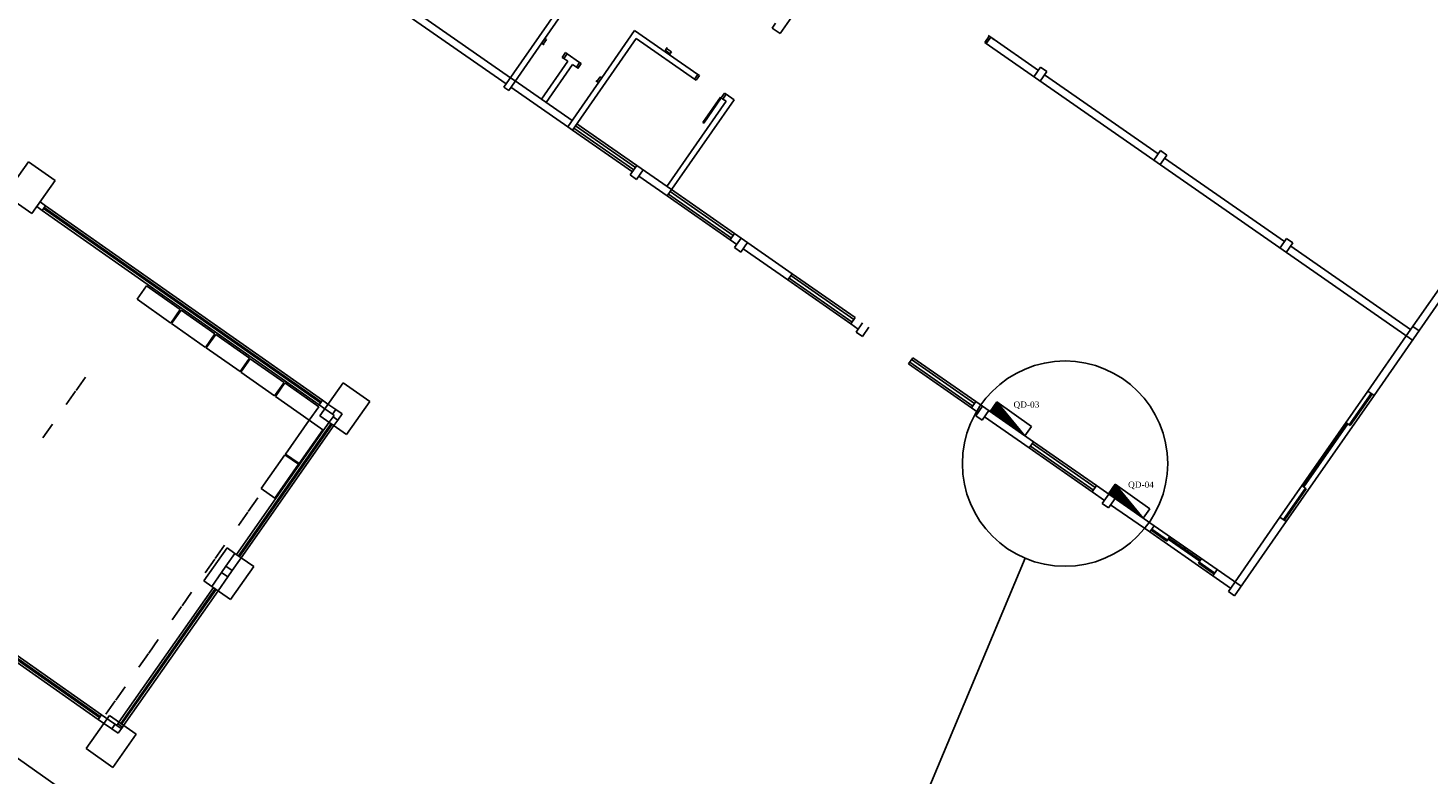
# Model space of a CAD drawing. Header units: millimetres. Extents: x 593 to 1794, y -180 to 570.
# Tile 44 of 71: x 1367 to 1404, y -15 to 4. Entities that reach past the tile are written whole.
import ezdxf

# ---------------------------------------------------------------- set-up
doc = ezdxf.new("R2010")
doc.units = ezdxf.units.MM
doc.header["$MEASUREMENT"] = 0
for name, color, linetype, lineweight in [('Layout - Marco Polo', 252, 'Continuous', 25), ('Layout 01 - Marco Polo', 152, 'Continuous', 25), ('Linha de Chamada - Marco Polo', 1, 'Continuous', 25)]:
    doc.layers.add(name, color=color, linetype=linetype, lineweight=lineweight)
doc.styles.add('TimesNewRoman', font='times.ttf')

msp = doc.modelspace()

# ---------------------------------------------------------------- linework, layer by layer
at = {"layer": 'Layout - Marco Polo'}
for p, q in [((1436.685, -63.652), (1314.913, 22.07)), ((1379.605, 2.898), (1384.347, 9.71)), ((1380.671, 4.166), (1384.356, 9.46)), ((1386.791, 4.293), (1388.533, 6.797)), ((1376.38, 5.265), (1379.663, 2.98)), ((1376.494, 5.429), (1379.777, 3.144)), ((1386.585, 4.436), (1386.671, 4.559)), ((1386.585, 4.436), (1386.791, 4.293)), ((1379.729, 2.812), (1380.671, 4.166)), ((1380.627, 4.015), (1380.585, 4.043)), ((1380.627, 4.015), (1380.712, 4.138)), ((1380.627, 4.015), (1380.651, 3.998)), ((1380.712, 4.138), (1380.671, 4.166)), ((1381.386, 1.78), (1383.043, 4.16)), ((1382.149, 3.138), (1383.005, 4.369)), ((1383.005, 4.369), (1383.908, 3.741)), ((1383.043, 4.16), (1384.561, 3.104)), ((1392.226, 4.226), (1392.112, 4.062)), ((1392.112, 4.062), (1392.153, 4.033)), ((1392.153, 4.033), (1392.267, 4.197)), ((1392.153, 4.033), (1392.235, 3.976)), ((1392.247, 4.211), (1392.202, 4.243)), ((1392.226, 4.226), (1392.267, 4.197)), ((1392.267, 4.197), (1393.507, 3.334)), ((1392.267, 4.197), (1392.349, 4.14)), ((1381.119, 3.672), (1381.205, 3.795)), ((1381.16, 3.643), (1381.119, 3.672)), ((1381.16, 3.643), (1381.246, 3.767)), ((1381.16, 3.643), (1381.263, 3.572)), ((1381.246, 3.767), (1381.205, 3.795)), ((1381.246, 3.767), (1381.574, 3.538)), ((1383.785, 3.827), (1383.804, 3.853)), ((1383.804, 3.853), (1383.927, 3.768)), ((1383.808, 3.86), (1383.837, 3.901)), ((1383.837, 3.901), (1383.854, 3.925)), ((1383.837, 3.901), (1383.96, 3.815)), ((1383.908, 3.741), (1383.927, 3.768)), ((1383.908, 3.741), (1384.647, 3.227)), ((1383.931, 3.774), (1383.96, 3.815)), ((1392.235, 3.976), (1403.241, -3.685)), ((1380.577, 2.587), (1381.263, 3.572)), ((1380.7, 2.501), (1381.386, 3.486)), ((1381.386, 3.486), (1381.488, 3.415)), ((1381.488, 3.415), (1381.574, 3.538)), ((1381.488, 3.415), (1381.529, 3.386)), ((1381.529, 3.386), (1381.615, 3.509)), ((1381.574, 3.538), (1381.615, 3.509)), ((1393.392, 3.17), (1393.564, 3.417)), ((1393.557, 3.056), (1393.728, 3.302)), ((1393.564, 3.417), (1393.728, 3.302)), ((1379.777, 3.144), (1379.9, 3.058)), ((1379.9, 3.058), (1381.377, 2.03)), ((1381.263, 1.866), (1382.149, 3.138)), ((1382.022, 3.044), (1381.997, 3.061)), ((1382.022, 3.044), (1382.107, 3.167)), ((1382.022, 3.044), (1382.063, 3.015)), ((1382.107, 3.167), (1382.149, 3.138)), ((1384.561, 3.104), (1384.647, 3.227)), ((1384.602, 3.075), (1384.561, 3.104)), ((1384.602, 3.075), (1384.688, 3.198)), ((1384.688, 3.198), (1384.647, 3.227)), ((1393.671, 3.22), (1396.626, 1.164)), ((1379.605, 2.898), (1379.729, 2.812)), ((1379.786, 2.894), (1381.263, 1.866)), ((1383.848, 0.066), (1385.591, 2.57)), ((1385.234, 2.635), (1384.777, 1.979)), ((1385.259, 2.618), (1384.802, 1.961)), ((1385.259, 2.618), (1385.234, 2.635)), ((1385.259, 2.618), (1385.345, 2.741)), ((1385.3, 2.589), (1385.259, 2.618)), ((1385.3, 2.589), (1385.386, 2.713)), ((1385.3, 2.589), (1385.382, 2.532)), ((1385.386, 2.713), (1385.345, 2.741)), ((1385.386, 2.713), (1385.591, 2.57)), ((1383.839, 0.316), (1385.382, 2.532)), ((1381.263, 1.866), (1381.386, 1.78)), ((1382.98, 0.744), (1381.42, 1.83)), ((1383.026, 0.81), (1381.466, 1.895)), ((1383.06, 0.859), (1381.5, 1.944)), ((1384.802, 1.961), (1384.777, 1.979)), ((1382.946, 0.695), (1381.386, 1.78)), ((1396.511, 0.999), (1396.683, 1.246)), ((1396.675, 0.885), (1396.847, 1.131)), ((1396.683, 1.246), (1396.847, 1.131)), ((1366.63, 0.097), (1367.234, 0.956)), ((1367.234, 0.956), (1367.929, 0.468)), ((1382.888, 0.613), (1383.06, 0.859)), ((1383.053, 0.499), (1383.224, 0.745)), ((1383.06, 0.859), (1383.963, 0.231)), ((1396.79, 1.049), (1399.908, -1.122)), ((1367.326, -0.392), (1367.929, 0.468)), ((1382.888, 0.613), (1383.053, 0.499)), ((1383.11, 0.581), (1383.848, 0.066)), ((1366.63, 0.097), (1367.326, -0.392)), ((1383.848, 0.066), (1385.49, -1.076)), ((1383.883, 0.116), (1385.524, -1.027)), ((1385.57, -0.961), (1383.928, 0.181)), ((1385.604, -0.912), (1383.963, 0.231)), ((1367.592, -0.309), (1367.452, -0.211)), ((1367.678, -0.187), (1367.539, -0.089)), ((1367.592, -0.309), (1367.678, -0.187)), ((1374.794, -5.366), (1367.592, -0.309)), ((1374.829, -5.317), (1367.626, -0.26)), ((1374.846, -5.292), (1367.644, -0.236)), ((1374.88, -5.243), (1367.678, -0.187)), ((1385.49, -1.076), (1385.604, -0.912)), ((1385.49, -1.076), (1385.662, -1.196)), ((1385.604, -0.912), (1387.102, -1.955)), ((1385.605, -1.278), (1385.776, -1.032)), ((1399.794, -1.286), (1399.966, -1.04)), ((1399.966, -1.04), (1400.13, -1.154)), ((1385.605, -1.278), (1385.769, -1.392)), ((1385.769, -1.392), (1385.941, -1.146)), ((1385.826, -1.31), (1386.988, -2.119)), ((1399.958, -1.4), (1400.13, -1.154)), ((1400.073, -1.236), (1403.191, -3.407)), ((1386.988, -2.119), (1387.102, -1.955)), ((1386.988, -2.119), (1388.629, -3.261)), ((1387.022, -2.07), (1388.663, -3.212)), ((1387.068, -2.004), (1388.709, -3.146)), ((1387.102, -1.955), (1388.743, -3.097)), ((1370.059, -2.621), (1370.305, -2.27)), ((1370.305, -2.27), (1371.185, -2.887)), ((1402.242, -5.122), (1404.155, -2.372)), ((1403.077, -3.571), (1403.991, -2.258)), ((1370.938, -3.239), (1370.059, -2.621)), ((1371.185, -2.887), (1370.938, -3.239)), ((1370.959, -3.253), (1371.206, -2.902)), ((1371.206, -2.902), (1372.085, -3.519)), ((1371.838, -3.871), (1370.959, -3.253)), ((1388.629, -3.261), (1388.743, -3.097)), ((1388.629, -3.261), (1388.822, -3.396)), ((1388.765, -3.478), (1388.936, -3.231)), ((1372.085, -3.519), (1371.838, -3.871)), ((1371.859, -3.885), (1372.106, -3.534)), ((1372.106, -3.534), (1372.985, -4.151)), ((1388.765, -3.478), (1388.929, -3.592)), ((1388.929, -3.592), (1389.1, -3.346)), ((1402.077, -5.007), (1403.077, -3.571)), ((1403.249, -3.325), (1403.413, -3.439)), ((1372.739, -4.503), (1371.859, -3.885)), ((1372.985, -4.151), (1372.739, -4.503)), ((1372.759, -4.518), (1373.006, -4.166)), ((1373.006, -4.166), (1373.885, -4.783)), ((1390.127, -4.304), (1390.241, -4.14)), ((1390.127, -4.304), (1391.769, -5.447)), ((1390.161, -4.255), (1391.803, -5.397)), ((1390.207, -4.189), (1391.849, -5.332)), ((1390.241, -4.14), (1391.883, -5.282)), ((1368.472, -4.994), (1368.719, -4.643)), ((1373.639, -5.135), (1372.759, -4.518)), ((1368.214, -5.361), (1368.461, -5.01)), ((1373.885, -4.783), (1373.639, -5.135)), ((1373.66, -5.15), (1373.906, -4.798)), ((1373.906, -4.798), (1374.786, -5.416)), ((1374.815, -5.649), (1375.418, -4.79)), ((1375.418, -4.79), (1376.114, -5.278)), ((1402.077, -5.007), (1399.792, -8.29)), ((1402.168, -5.07), (1401.596, -5.891)), ((1402.192, -5.087), (1401.621, -5.908)), ((1402.077, -5.007), (1402.242, -5.122)), ((1374.539, -5.767), (1373.66, -5.15)), ((1374.786, -5.416), (1374.539, -5.767)), ((1374.794, -5.366), (1374.88, -5.243)), ((1374.941, -5.469), (1374.794, -5.366)), ((1375.027, -5.346), (1374.88, -5.243)), ((1375.232, -5.49), (1375.027, -5.346)), ((1375.51, -6.137), (1376.114, -5.278)), ((1391.769, -5.447), (1391.883, -5.282)), ((1391.769, -5.447), (1391.941, -5.567)), ((1391.883, -5.282), (1393.381, -6.325)), ((1391.884, -5.649), (1392.055, -5.402)), ((1402.242, -5.122), (1399.956, -8.404)), ((1372.647, -9.259), (1375.06, -5.821)), ((1373.922, -6.646), (1374.539, -5.767)), ((1374.539, -5.767), (1374.89, -6.014)), ((1374.815, -5.649), (1375.51, -6.137)), ((1375.146, -5.613), (1374.941, -5.469)), ((1375.158, -5.682), (1375.06, -5.821)), ((1375.232, -5.49), (1375.146, -5.613)), ((1375.146, -5.613), (1375.187, -5.641)), ((1375.187, -5.641), (1375.158, -5.682)), ((1375.158, -5.682), (1375.281, -5.769)), ((1375.281, -5.769), (1375.183, -5.908)), ((1375.232, -5.49), (1375.396, -5.605)), ((1375.396, -5.605), (1375.281, -5.769)), ((1391.884, -5.649), (1392.048, -5.763)), ((1392.048, -5.763), (1392.219, -5.517)), ((1392.105, -5.681), (1393.266, -6.489)), ((1367.61, -6.222), (1367.857, -5.871)), ((1372.696, -9.293), (1375.109, -5.856)), ((1372.721, -9.311), (1375.134, -5.873)), ((1372.77, -9.345), (1375.183, -5.908)), ((1374.89, -6.014), (1374.273, -6.893)), ((1401.531, -5.845), (1400.388, -7.487)), ((1401.555, -5.862), (1400.413, -7.504)), ((1401.506, -5.828), (1401.621, -5.908)), ((1393.266, -6.489), (1393.381, -6.325)), ((1393.266, -6.489), (1394.908, -7.632)), ((1393.301, -6.44), (1394.942, -7.583)), ((1393.346, -6.374), (1394.988, -7.517)), ((1393.346, -6.374), (1394.988, -7.517)), ((1393.381, -6.325), (1395.022, -7.468)), ((1373.29, -7.547), (1373.907, -6.667)), ((1374.258, -6.914), (1373.641, -7.793)), ((1373.907, -6.667), (1374.258, -6.914)), ((1374.273, -6.893), (1373.922, -6.646)), ((1400.935, -6.649), (1400.984, -6.683)), ((1373.641, -7.793), (1373.29, -7.547)), ((1394.908, -7.632), (1395.022, -7.468)), ((1394.908, -7.632), (1395.224, -7.852)), ((1395.022, -7.468), (1396.52, -8.51)), ((1400.454, -7.532), (1399.883, -8.353)), ((1400.478, -7.549), (1399.907, -8.37)), ((1400.364, -7.469), (1400.478, -7.549)), ((1373.199, -7.788), (1372.952, -8.14)), ((1395.167, -7.934), (1395.338, -7.688)), ((1395.167, -7.934), (1395.331, -8.048)), ((1395.331, -8.048), (1395.502, -7.802)), ((1395.388, -7.966), (1396.406, -8.674)), ((1369.134, -13.427), (1361.932, -8.371)), ((1372.942, -8.155), (1372.695, -8.507)), ((1398.45, -10.219), (1399.792, -8.29)), ((1399.792, -8.29), (1399.956, -8.404)), ((1369.048, -13.55), (1361.846, -8.494)), ((1369.083, -13.501), (1361.88, -8.445)), ((1369.1, -13.477), (1361.898, -8.42)), ((1396.406, -8.674), (1396.52, -8.51)), ((1396.406, -8.674), (1398.047, -9.817)), ((1396.44, -8.625), (1396.85, -8.911)), ((1396.457, -8.601), (1396.868, -8.886)), ((1396.52, -8.51), (1398.161, -9.653)), ((1398.614, -10.333), (1399.956, -8.404)), ((1371.798, -9.946), (1372.401, -9.087)), ((1372.337, -9.016), (1372.091, -9.367)), ((1372.401, -9.087), (1372.606, -9.23)), ((1396.85, -8.911), (1396.93, -8.796)), ((1396.885, -8.862), (1397.705, -9.433)), ((1396.902, -8.837), (1397.723, -9.408)), ((1397.295, -9.147), (1397.341, -9.082)), ((1372.08, -9.383), (1371.833, -9.734)), ((1372.373, -9.562), (1372.606, -9.23)), ((1372.537, -9.677), (1372.77, -9.345)), ((1372.606, -9.23), (1373.097, -9.575)), ((1372.606, -9.23), (1373.097, -9.575)), ((1397.671, -9.482), (1397.751, -9.367)), ((1397.688, -9.457), (1398.099, -9.743)), ((1372.258, -9.725), (1372.003, -10.09)), ((1372.373, -9.562), (1372.258, -9.725)), ((1372.258, -9.725), (1372.422, -9.84)), ((1372.373, -9.562), (1372.537, -9.677)), ((1372.537, -9.677), (1372.422, -9.84)), ((1372.494, -10.434), (1373.097, -9.575)), ((1397.671, -9.482), (1398.082, -9.768)), ((1398.047, -9.817), (1398.161, -9.653)), ((1398.047, -9.817), (1398.507, -10.137)), ((1398.161, -9.653), (1398.785, -10.087)), ((1369.584, -13.621), (1372.044, -10.118)), ((1369.634, -13.656), (1372.093, -10.153)), ((1369.658, -13.673), (1372.117, -10.17)), ((1371.798, -9.946), (1372.003, -10.09)), ((1372.003, -10.09), (1372.494, -10.434)), ((1372.422, -9.84), (1372.166, -10.204)), ((1369.707, -13.707), (1372.166, -10.204)), ((1371.475, -10.244), (1371.229, -10.595)), ((1398.45, -10.219), (1398.614, -10.333)), ((1371.218, -10.611), (1370.971, -10.962)), ((1370.613, -11.471), (1370.367, -11.823)), ((1370.356, -11.838), (1370.109, -12.19)), ((1369.752, -12.699), (1369.505, -13.05)), ((1369.494, -13.066), (1369.247, -13.417)), ((1369.339, -13.449), (1368.736, -14.308)), ((1369.048, -13.55), (1369.134, -13.427)), ((1369.65, -13.789), (1369.134, -13.427)), ((1369.339, -13.449), (1370.035, -13.937)), ((1369.339, -13.449), (1370.035, -13.937)), ((1369.564, -13.912), (1369.048, -13.55)), ((1369.169, -13.635), (1369.193, -13.652)), ((1369.4, -13.797), (1369.195, -13.653)), ((1369.486, -13.674), (1369.281, -13.531)), ((1369.486, -13.674), (1369.4, -13.797)), ((1369.4, -13.797), (1369.564, -13.912)), ((1369.486, -13.674), (1369.527, -13.703)), ((1369.556, -13.662), (1369.527, -13.703)), ((1369.556, -13.662), (1369.584, -13.621)), ((1369.556, -13.662), (1369.678, -13.748)), ((1369.678, -13.748), (1369.564, -13.912)), ((1369.707, -13.707), (1369.678, -13.748)), ((1370.035, -13.937), (1369.431, -14.797)), ((1368.736, -14.308), (1369.431, -14.797))]:
    msp.add_line(p, q, dxfattribs=at)
at = {"layer": 'Layout 01 - Marco Polo', "linetype": 'Continuous'}
for p, q in [((1392.43, -5.292), (1392.257, -5.536)), ((1392.267, -5.543), (1392.438, -5.302)), ((1392.277, -5.551), (1392.447, -5.312)), ((1392.287, -5.558), (1392.454, -5.322)), ((1392.297, -5.565), (1392.463, -5.332)), ((1392.307, -5.572), (1392.471, -5.342)), ((1392.318, -5.58), (1392.479, -5.352)), ((1392.328, -5.587), (1392.487, -5.362)), ((1392.338, -5.594), (1392.496, -5.372)), ((1392.348, -5.601), (1392.504, -5.382)), ((1392.359, -5.609), (1392.513, -5.392)), ((1392.368, -5.616), (1392.52, -5.402)), ((1392.379, -5.623), (1392.529, -5.412)), ((1392.389, -5.63), (1392.536, -5.422)), ((1392.399, -5.638), (1392.545, -5.432)), ((1392.409, -5.645), (1392.553, -5.442)), ((1392.42, -5.652), (1392.562, -5.452)), ((1393.327, -5.929), (1392.43, -5.292)), ((1392.43, -5.292), (1393.154, -6.173)), ((1392.43, -5.659), (1392.57, -5.462)), ((1392.257, -5.536), (1393.154, -6.173)), ((1392.44, -5.667), (1392.578, -5.473)), ((1392.45, -5.674), (1392.586, -5.482)), ((1392.461, -5.681), (1392.594, -5.493)), ((1392.47, -5.688), (1392.602, -5.502)), ((1392.481, -5.696), (1392.611, -5.512)), ((1392.491, -5.703), (1392.619, -5.522)), ((1392.501, -5.71), (1392.628, -5.532)), ((1392.511, -5.717), (1392.635, -5.543)), ((1392.522, -5.725), (1392.644, -5.553)), ((1392.531, -5.731), (1392.652, -5.562)), ((1392.542, -5.739), (1392.66, -5.573)), ((1392.552, -5.746), (1392.668, -5.582)), ((1392.562, -5.753), (1392.677, -5.593)), ((1392.572, -5.76), (1392.685, -5.602)), ((1392.583, -5.768), (1392.693, -5.612)), ((1392.593, -5.775), (1392.701, -5.622)), ((1392.603, -5.782), (1392.71, -5.632)), ((1392.613, -5.789), (1392.717, -5.643)), ((1392.624, -5.797), (1392.726, -5.653)), ((1392.633, -5.804), (1392.734, -5.662)), ((1392.644, -5.811), (1392.742, -5.673)), ((1392.654, -5.818), (1392.75, -5.682)), ((1392.664, -5.826), (1392.759, -5.693)), ((1392.674, -5.833), (1392.767, -5.702)), ((1392.685, -5.84), (1392.775, -5.713)), ((1392.695, -5.847), (1392.783, -5.723)), ((1392.705, -5.855), (1392.792, -5.733)), ((1392.715, -5.862), (1392.799, -5.743)), ((1392.726, -5.869), (1392.808, -5.753)), ((1392.735, -5.876), (1392.816, -5.763)), ((1392.746, -5.884), (1392.825, -5.773)), ((1392.756, -5.891), (1392.833, -5.782)), ((1392.766, -5.898), (1392.841, -5.793)), ((1392.776, -5.905), (1392.849, -5.802)), ((1392.787, -5.913), (1392.857, -5.813)), ((1392.796, -5.92), (1392.865, -5.823)), ((1392.807, -5.927), (1392.874, -5.833)), ((1392.817, -5.934), (1392.882, -5.843)), ((1392.827, -5.942), (1392.891, -5.853)), ((1392.837, -5.949), (1392.898, -5.863)), ((1392.848, -5.956), (1392.907, -5.873)), ((1392.858, -5.963), (1392.915, -5.882)), ((1392.868, -5.971), (1392.923, -5.893)), ((1392.878, -5.978), (1392.931, -5.903)), ((1392.889, -5.985), (1392.94, -5.913)), ((1392.898, -5.992), (1392.948, -5.923)), ((1392.909, -6), (1392.956, -5.934)), ((1392.919, -6.007), (1392.964, -5.943)), ((1392.929, -6.014), (1392.973, -5.953)), ((1392.939, -6.021), (1392.98, -5.963)), ((1392.95, -6.029), (1392.989, -5.973)), ((1392.959, -6.035), (1392.997, -5.983)), ((1392.97, -6.043), (1393.005, -5.993)), ((1392.98, -6.05), (1393.013, -6.003)), ((1392.99, -6.057), (1393.022, -6.013)), ((1393, -6.064), (1393.03, -6.023)), ((1393.011, -6.072), (1393.038, -6.034)), ((1393.021, -6.079), (1393.046, -6.043)), ((1393.031, -6.086), (1393.055, -6.053)), ((1393.041, -6.093), (1393.062, -6.063)), ((1393.052, -6.101), (1393.071, -6.073)), ((1393.061, -6.108), (1393.079, -6.083)), ((1393.072, -6.115), (1393.088, -6.093)), ((1393.082, -6.122), (1393.096, -6.103)), ((1393.092, -6.13), (1393.104, -6.114)), ((1393.102, -6.137), (1393.112, -6.123)), ((1393.113, -6.144), (1393.12, -6.134)), ((1393.123, -6.151), (1393.128, -6.143)), ((1393.133, -6.159), (1393.137, -6.154)), ((1393.143, -6.166), (1393.145, -6.163)), ((1393.154, -6.173), (1393.327, -5.929)), ((1395.507, -7.433), (1395.333, -7.678)), ((1395.343, -7.685), (1395.514, -7.444)), ((1395.354, -7.692), (1395.523, -7.454)), ((1395.363, -7.699), (1395.531, -7.464)), ((1395.374, -7.707), (1395.54, -7.474)), ((1395.384, -7.714), (1395.548, -7.483)), ((1395.394, -7.721), (1395.556, -7.494)), ((1395.404, -7.728), (1395.564, -7.503)), ((1395.415, -7.736), (1395.572, -7.514)), ((1395.425, -7.743), (1395.58, -7.524)), ((1395.435, -7.75), (1395.589, -7.533)), ((1395.445, -7.757), (1395.597, -7.544)), ((1395.456, -7.765), (1395.606, -7.554)), ((1395.465, -7.772), (1395.613, -7.564)), ((1395.476, -7.779), (1395.622, -7.574)), ((1395.486, -7.786), (1395.63, -7.583)), ((1395.496, -7.794), (1395.638, -7.594)), ((1395.506, -7.801), (1395.646, -7.603)), ((1396.404, -8.07), (1395.507, -7.433)), ((1395.507, -7.433), (1396.23, -8.315)), ((1395.517, -7.808), (1395.655, -7.614)), ((1395.526, -7.815), (1395.663, -7.624)), ((1395.537, -7.823), (1395.671, -7.634)), ((1395.547, -7.83), (1395.679, -7.644)), ((1395.333, -7.678), (1396.23, -8.315)), ((1395.557, -7.837), (1395.688, -7.654)), ((1395.567, -7.844), (1395.695, -7.664)), ((1395.578, -7.852), (1395.704, -7.674)), ((1395.588, -7.859), (1395.712, -7.684)), ((1395.598, -7.866), (1395.72, -7.694)), ((1395.608, -7.873), (1395.728, -7.704)), ((1395.619, -7.881), (1395.737, -7.714)), ((1395.628, -7.888), (1395.745, -7.724)), ((1395.639, -7.895), (1395.753, -7.735)), ((1395.649, -7.902), (1395.761, -7.744)), ((1395.659, -7.91), (1395.77, -7.754)), ((1395.669, -7.917), (1395.777, -7.764)), ((1395.68, -7.924), (1395.786, -7.774)), ((1395.69, -7.931), (1395.794, -7.784)), ((1395.7, -7.939), (1395.803, -7.794)), ((1395.71, -7.945), (1395.811, -7.804)), ((1395.721, -7.953), (1395.819, -7.814)), ((1395.73, -7.96), (1395.827, -7.824)), ((1395.741, -7.968), (1395.835, -7.835)), ((1395.751, -7.974), (1395.843, -7.844)), ((1395.761, -7.982), (1395.852, -7.855)), ((1395.771, -7.989), (1395.86, -7.864)), ((1395.782, -7.996), (1395.869, -7.874)), ((1395.791, -8.003), (1395.876, -7.884)), ((1395.802, -8.011), (1395.885, -7.894)), ((1395.812, -8.018), (1395.892, -7.905)), ((1395.822, -8.025), (1395.901, -7.915)), ((1395.832, -8.032), (1395.909, -7.924)), ((1395.843, -8.04), (1395.918, -7.935)), ((1395.853, -8.047), (1395.926, -7.944)), ((1395.863, -8.054), (1395.934, -7.955)), ((1395.873, -8.061), (1395.942, -7.964)), ((1395.884, -8.069), (1395.951, -7.974)), ((1395.893, -8.076), (1395.958, -7.984)), ((1395.904, -8.083), (1395.967, -7.994)), ((1395.914, -8.09), (1395.975, -8.005)), ((1395.924, -8.098), (1395.983, -8.015)), ((1395.934, -8.105), (1395.991, -8.024)), ((1395.945, -8.112), (1396, -8.035)), ((1395.955, -8.119), (1396.008, -8.044)), ((1395.965, -8.127), (1396.016, -8.055)), ((1395.975, -8.134), (1396.024, -8.064)), ((1395.985, -8.141), (1396.032, -8.075)), ((1395.995, -8.148), (1396.04, -8.085)), ((1396.006, -8.156), (1396.049, -8.095)), ((1396.016, -8.163), (1396.057, -8.105)), ((1396.026, -8.17), (1396.066, -8.115)), ((1396.036, -8.177), (1396.073, -8.125)), ((1396.047, -8.185), (1396.082, -8.135)), ((1396.056, -8.192), (1396.09, -8.144)), ((1396.067, -8.199), (1396.098, -8.155)), ((1396.077, -8.206), (1396.106, -8.165)), ((1396.087, -8.214), (1396.115, -8.175)), ((1396.097, -8.221), (1396.123, -8.185)), ((1396.108, -8.228), (1396.132, -8.195)), ((1396.118, -8.235), (1396.139, -8.205)), ((1396.128, -8.243), (1396.148, -8.215)), ((1396.138, -8.25), (1396.155, -8.225)), ((1396.149, -8.257), (1396.164, -8.235)), ((1396.158, -8.264), (1396.172, -8.244)), ((1396.169, -8.272), (1396.181, -8.255)), ((1396.179, -8.278), (1396.189, -8.265)), ((1396.189, -8.286), (1396.197, -8.275)), ((1396.199, -8.293), (1396.205, -8.285)), ((1396.21, -8.3), (1396.213, -8.296)), ((1396.219, -8.307), (1396.221, -8.305)), ((1396.23, -8.315), (1396.404, -8.07))]:
    msp.add_line(p, q, dxfattribs=at)
at = {"layer": 'Linha de Chamada - Marco Polo'}
msp.add_line((1373.679, -55.766), (1393.167, -9.359), dxfattribs=at)
msp.add_circle((1394.201, -6.896), 2.671, dxfattribs=at)

# ---------------------------------------------------------------- texts
at = {"layer": 'Layout 01 - Marco Polo', "char_height": 0.16, "width": 0.768, "attachment_point": 5, "line_spacing_factor": 0.9, "style": 'TimesNewRoman'}
for s, insert in [('QD-03', (1393.197, -5.379)), ('QD-04', (1396.177, -7.462))]:
    msp.add_mtext(s, dxfattribs=dict(at, insert=insert))

doc.saveas('drawing.dxf')
